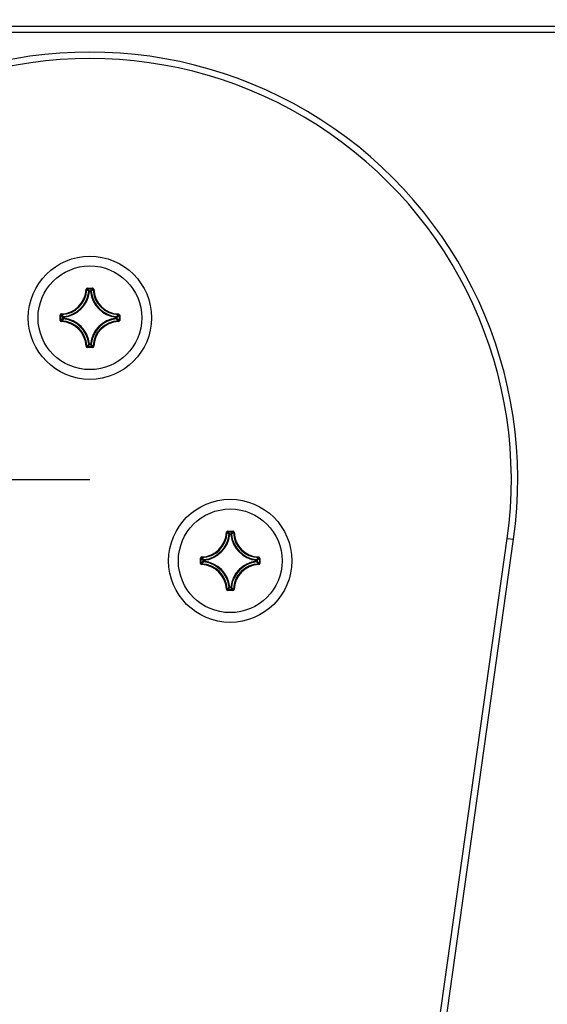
# Model space of a CAD drawing. Header units: millimetres. Extents: x 0 to 420, y 0 to 297.
# Tile 93 of 104: x 351 to 362, y 215 to 234. Entities that reach past the tile are written whole.
import ezdxf

# ---------------------------------------------------------------- set-up
doc = ezdxf.new("R2010")
doc.units = ezdxf.units.MM
doc.header["$LTSCALE"] = 23.1
doc.layers.get('0').update_dxf_attribs({"linetype": 'CONTINUOUS'})
doc.layers.add('AXES', color=7, linetype='CONTINUOUS')
doc.layers.add('DIM_PILOTEES', color=7, linetype='CONTINUOUS')
doc.styles.get("Standard").update_dxf_attribs({"font": 'txt', "width": 0.7})
doc.dimstyles.new('DIMSTYLE_1', dxfattribs={"dimtxt": 2.5, "dimasz": 3.5, "dimexe": 2, "dimexo": 0, "dimtad": 1, "dimdec": 0, "dimlfac": 4, "dimdsep": 46, "dimtxsty": 'STANDARD', "dimblk": '_FILLED', "dimblk1": '_FILLED', "dimblk2": '_FILLED', "dimcen": 0.09, "dimazin": 2, "dimtp": 0.5, "dimtm": 0.5, "dimtfac": 1, "dimtdec": 0, "dimtofl": 0, "dimtmove": 0, "dimatfit": 3, "dimldrblk": '_FILLED', "dimfxl": 1, "dimtolj": 1, "dimarcsym": 0})
doc.dimstyles.new('DIMSTYLE_4', dxfattribs={"dimtxt": 2.5, "dimasz": 3.5, "dimexe": 2, "dimexo": 0, "dimtad": 1, "dimlfac": 4, "dimdsep": 46, "dimtxsty": 'STANDARD', "dimblk": '_FILLED', "dimblk1": '_FILLED', "dimblk2": '_FILLED', "dimcen": 0.09, "dimazin": 2, "dimtp": 0.5, "dimtm": 0.5, "dimtfac": 1, "dimtofl": 0, "dimtmove": 0, "dimatfit": 3, "dimldrblk": '_FILLED', "dimfxl": 1, "dimtolj": 1, "dimarcsym": 0})
doc.dimstyles.new('DIMSTYLE_5', dxfattribs={"dimtxt": 2.5, "dimasz": 3.5, "dimexe": 2, "dimexo": 0, "dimgap": 2.5, "dimtad": 1, "dimlfac": 4, "dimdsep": 46, "dimtxsty": 'STANDARD', "dimblk": '_FILLED', "dimblk1": '_FILLED', "dimblk2": '_FILLED', "dimcen": 0.09, "dimazin": 2, "dimtp": 0.5, "dimtm": 0.5, "dimtfac": 1, "dimtofl": 0, "dimtmove": 0, "dimatfit": 3, "dimldrblk": '_FILLED', "dimfxl": 1, "dimtolj": 1, "dimarcsym": 0})
doc.dimstyles.new('DIMSTYLE_6', dxfattribs={"dimtxt": 2.5, "dimasz": 3.5, "dimexe": 2, "dimexo": 0, "dimtad": 1, "dimdec": 0, "dimlfac": 4, "dimdsep": 46, "dimtxsty": 'STANDARD', "dimblk": '_FILLED', "dimblk1": '_FILLED', "dimblk2": '_FILLED', "dimcen": 0.09, "dimazin": 2, "dimtp": 0.5, "dimtm": 0.5, "dimtfac": 1, "dimtdec": 0, "dimtofl": 0, "dimtmove": 0, "dimatfit": 3, "dimldrblk": '_FILLED', "dimfxl": 1, "dimtolj": 1, "dimarcsym": 0})

# ---------------------------------------------------------------- blocks, each defined once
blk = doc.blocks.new('_FILLED')
at = {"color": 0, "linetype": 'BYBLOCK'}
blk.add_solid([(0, 0), (-1, 0.1429), (-1, -0.1429)], dxfattribs=at)
blk = doc.blocks.new('*D5')
at = {"layer": 'DIM_PILOTEES', "color": 2, "linetype": 'CONTINUOUS'}
for p, q in [((370.369, 250.876), (370.369, 152.328)), ((334.079, 188.243), (334.079, 152.328)), ((334.079, 154.328), (352.224, 154.328)), ((370.369, 154.328), (352.224, 154.328))]:
    blk.add_line(p, q, dxfattribs=at)
at = {"layer": 'DIM_PILOTEES', "color": 2, "linetype": 'CONTINUOUS', "xscale": 3.5, "yscale": 3.5, "zscale": 3.5, "rotation": 180}
blk.add_blockref('_FILLED', (334.079, 154.328), dxfattribs=at)
at = {"layer": 'DIM_PILOTEES', "color": 2, "linetype": 'CONTINUOUS', "xscale": 3.5, "yscale": 3.5, "zscale": 3.5}
blk.add_blockref('_FILLED', (370.369, 154.328), dxfattribs=at)
at = {"layer": 'DIM_PILOTEES', "color": 2, "linetype": 'CONTINUOUS', "insert": (352.835, 157.453), "char_height": 2.5, "width": 7.76786, "attachment_point": 2, "line_spacing_factor": 0.9}
blk.add_mtext('{\\ftxt;\\W0.0001;\\H0.0001;\\~}{\\ftxt;\\W2.0714285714;\\H2.5; }{\\ftxt;\\W0.0001;\\H0.0001;\\~}', dxfattribs=at)
blk = doc.blocks.new('*D8')
at = {"layer": 'DIM_PILOTEES', "color": 2, "linetype": 'CONTINUOUS'}
for p, q in [((309.135, 219.281), (296.688, 217.643)), ((396.54, 219.279), (408.97, 217.643))]:
    blk.add_line(p, q, dxfattribs=at)
for start, end in [(90, 187.5), (-7.5, 90)]:
    blk.add_arc((352.829, 225.034), 54.625, start, end, dxfattribs=at)
for points in [[(297.828, 221.337), (298.671, 217.904), (298.823, 221.436)], [(406.835, 221.436), (406.987, 217.904), (407.83, 221.337)]]:
    blk.add_solid(points, dxfattribs=at)
at = {"layer": 'DIM_PILOTEES', "color": 2, "linetype": 'CONTINUOUS', "insert": (354.282, 284.641), "char_height": 2.5, "width": 23.75, "attachment_point": 2, "rotation": 358.6035, "line_spacing_factor": 0.9}
blk.add_mtext('{\\ftxt;\\W0.0001;\\H0.0001;\\~}{\\ftxt;\\W3.5952380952;\\H2.5; }{\\ftxt;\\W0.0001;\\H0.0001;\\~}{\\ftxt;\\W0.0001;\\H0.0001;\\~}{\\ftxt;\\W2.0714285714;\\H2.5; }{\\ftxt;\\W0.0001;\\H0.0001;\\~}{\\ftxt;\\W0.0001;\\H0.0001;\\~}{\\ftxt;\\W0.6666666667;\\H2.5; }{\\ftxt;\\W0.0001;\\H0.0001;\\~}', dxfattribs=at)
blk = doc.blocks.new('*D9')
at = {"layer": 'DIM_PILOTEES', "color": 2, "linetype": 'CONTINUOUS'}
blk.add_line((375.027, 250.397), (398.155, 276.823), dxfattribs=at)
at = {"layer": 'DIM_PILOTEES', "color": 2, "linetype": 'CONTINUOUS', "xscale": 3.5, "yscale": 3.5, "zscale": 3.5, "rotation": 228.8077886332}
blk.add_blockref('_FILLED', (375.027, 250.397), dxfattribs=at)
at = {"layer": 'DIM_PILOTEES', "color": 2, "linetype": 'CONTINUOUS', "insert": (391.217, 273.641), "char_height": 2.5, "width": 10.44643, "attachment_point": 1, "rotation": 48.8078, "line_spacing_factor": 0.9}
blk.add_mtext('{\\ftxt;\\W0.0001;\\H0.0001;\\~}{\\ftxt;\\W0.7857142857;\\H2.5; }{\\ftxt;\\W0.0001;\\H0.0001;\\~}{\\ftxt;\\W0.0001;\\H0.0001;\\~}{\\ftxt;\\W2.0;\\H2.5; }{\\ftxt;\\W0.0001;\\H0.0001;\\~}', dxfattribs=at)
blk = doc.blocks.new('*D10')
at = {"layer": 'DIM_PILOTEES', "color": 2, "linetype": 'CONTINUOUS'}
for p, q in [((352.838, 224.979), (312.361, 224.979)), ((314.361, 224.979), (314.361, 200.854)), ((314.361, 176.729), (314.361, 200.854)), ((336.599, 176.729), (312.361, 176.729))]:
    blk.add_line(p, q, dxfattribs=at)
at = {"layer": 'DIM_PILOTEES', "color": 2, "linetype": 'CONTINUOUS', "xscale": 3.5, "yscale": 3.5, "zscale": 3.5}
for p, rotation in [((314.361, 224.979), 90), ((314.361, 176.729), 270)]:
    blk.add_blockref('_FILLED', p, dxfattribs=dict(at, rotation=rotation))
at = {"layer": 'DIM_PILOTEES', "color": 2, "linetype": 'CONTINUOUS', "insert": (311.236, 202.308), "char_height": 2.5, "width": 7.76786, "attachment_point": 2, "rotation": 90, "line_spacing_factor": 0.9}
blk.add_mtext('{\\ftxt;\\W0.0001;\\H0.0001;\\~}{\\ftxt;\\W2.0714285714;\\H2.5; }{\\ftxt;\\W0.0001;\\H0.0001;\\~}', dxfattribs=at)

msp = doc.modelspace()

# ---------------------------------------------------------------- linework, layer by layer
at = {"color": 7, "linetype": 'CONTINUOUS'}
for p, q in [((337.3002, 233.7289), (368.3752, 233.7289)), ((352.7885, 228.6778), (352.7885, 228.6654)), ((352.7885, 228.6778), (352.887, 228.6778)), ((352.887, 228.6778), (352.887, 228.6654)), ((352.7636, 228.6536), (352.7761, 228.6533)), ((352.7885, 228.6654), (352.7915, 228.6623)), ((352.7885, 228.6654), (352.887, 228.6654)), ((352.8277, 228.6112), (352.8153, 228.6124)), ((352.8277, 228.6112), (352.8277, 228.6236)), ((352.8277, 228.6236), (352.8478, 228.6236)), ((352.8277, 228.6112), (352.8478, 228.6112)), ((352.8478, 228.6112), (352.8478, 228.6236)), ((352.8478, 228.6112), (352.8602, 228.6124)), ((352.887, 228.6654), (352.884, 228.6623)), ((352.9119, 228.6536), (352.8994, 228.6533)), ((352.2638, 228.0547), (352.2638, 228.1531)), ((352.2638, 228.1531), (352.2762, 228.1531)), ((352.2762, 228.0547), (352.2762, 228.1531)), ((352.2762, 228.1531), (352.2793, 228.1502)), ((352.288, 228.178), (352.2884, 228.1656)), ((352.318, 228.0938), (352.318, 228.1139)), ((352.3304, 228.1139), (352.318, 228.1139)), ((352.3304, 228.1139), (352.3292, 228.1263)), ((352.3304, 228.0939), (352.3304, 228.1139)), ((353.345, 228.1139), (353.3463, 228.1263)), ((353.345, 228.1139), (353.345, 228.0939)), ((353.345, 228.1139), (353.3575, 228.1139)), ((353.3575, 228.1139), (353.3575, 228.0938)), ((353.3874, 228.178), (353.3871, 228.1656)), ((353.3992, 228.1531), (353.3962, 228.1502)), ((353.3992, 228.1531), (353.3992, 228.0547)), ((353.4117, 228.1531), (353.3992, 228.1531)), ((353.4117, 228.1531), (353.4117, 228.0547)), ((352.2638, 228.0547), (352.2762, 228.0547)), ((352.2762, 228.0547), (352.2793, 228.0576)), ((352.288, 228.0298), (352.2884, 228.0422)), ((352.3304, 228.0938), (352.318, 228.0938)), ((352.3304, 228.0938), (352.3292, 228.0815)), ((353.345, 228.0938), (353.3463, 228.0815)), ((353.345, 228.0938), (353.3575, 228.0938)), ((353.3874, 228.0298), (353.3871, 228.0422)), ((353.3992, 228.0547), (353.3962, 228.0576)), ((353.4117, 228.0547), (353.3992, 228.0547)), ((352.7636, 227.5542), (352.7761, 227.5545)), ((352.7885, 227.5424), (352.7915, 227.5454)), ((352.7885, 227.5299), (352.7885, 227.5424)), ((352.887, 227.5424), (352.7885, 227.5424)), ((352.887, 227.5299), (352.7885, 227.5299)), ((352.8277, 227.5966), (352.8153, 227.5954)), ((352.8277, 227.5966), (352.8277, 227.5841)), ((352.8477, 227.5966), (352.8277, 227.5966)), ((352.8478, 227.5841), (352.8277, 227.5841)), ((352.8478, 227.5966), (352.8478, 227.5841)), ((352.8478, 227.5966), (352.8602, 227.5954)), ((352.887, 227.5424), (352.884, 227.5454)), ((352.887, 227.5299), (352.887, 227.5424)), ((352.9119, 227.5542), (352.8994, 227.5545)), ((355.4686, 223.9661), (355.4811, 223.9658)), ((355.4935, 223.9903), (355.4935, 223.9779)), ((355.4935, 223.9903), (355.592, 223.9903)), ((355.4935, 223.9779), (355.592, 223.9779)), ((355.4935, 223.9779), (355.4965, 223.9748)), ((355.5327, 223.9237), (355.5203, 223.9249)), ((355.5327, 223.9237), (355.5327, 223.9361)), ((355.5327, 223.9361), (355.5528, 223.9361)), ((355.5327, 223.9237), (355.5528, 223.9237)), ((355.5528, 223.9237), (355.5528, 223.9361)), ((355.5528, 223.9237), (355.5652, 223.9249)), ((355.592, 223.9779), (355.589, 223.9748)), ((355.592, 223.9903), (355.592, 223.9779)), ((355.6169, 223.9661), (355.6044, 223.9658)), ((359.2315, 212.0853), (360.8838, 223.8488)), ((359.3625, 212.1192), (361.0075, 223.8314)), ((360.8838, 223.8488), (361.0075, 223.8314)), ((354.9688, 223.3672), (354.9688, 223.4656)), ((354.9688, 223.4656), (354.9812, 223.4656)), ((354.9688, 223.3672), (354.9812, 223.3672)), ((354.9812, 223.3672), (354.9812, 223.4656)), ((354.9812, 223.4656), (354.9843, 223.4627)), ((354.9812, 223.3672), (354.9843, 223.3701)), ((354.993, 223.4905), (354.9934, 223.4781)), ((354.993, 223.3423), (354.9934, 223.3547)), ((355.023, 223.4063), (355.023, 223.4264)), ((355.0354, 223.4264), (355.023, 223.4264)), ((355.0354, 223.4063), (355.023, 223.4063)), ((355.0354, 223.4264), (355.0342, 223.4388)), ((355.0354, 223.4063), (355.0342, 223.394)), ((355.0354, 223.4064), (355.0354, 223.4264)), ((356.05, 223.4264), (356.0513, 223.4388)), ((356.05, 223.4264), (356.05, 223.4064)), ((356.05, 223.4264), (356.0625, 223.4264)), ((356.05, 223.4063), (356.0513, 223.394)), ((356.05, 223.4063), (356.0625, 223.4063)), ((356.0625, 223.4264), (356.0625, 223.4063)), ((356.0924, 223.4905), (356.0921, 223.4781)), ((356.0924, 223.3423), (356.0921, 223.3547)), ((356.1042, 223.4656), (356.1012, 223.4627)), ((356.1042, 223.3672), (356.1012, 223.3701)), ((356.1042, 223.4656), (356.1042, 223.3672)), ((356.1167, 223.4656), (356.1042, 223.4656)), ((356.1167, 223.3672), (356.1042, 223.3672)), ((356.1167, 223.4656), (356.1167, 223.3672)), ((355.4686, 222.8667), (355.4811, 222.867)), ((355.4935, 222.8549), (355.4965, 222.8579)), ((355.4935, 222.8424), (355.4935, 222.8549)), ((355.592, 222.8549), (355.4935, 222.8549)), ((355.592, 222.8424), (355.4935, 222.8424)), ((355.5327, 222.9091), (355.5203, 222.9079)), ((355.5327, 222.9091), (355.5327, 222.8966)), ((355.5527, 222.9091), (355.5327, 222.9091)), ((355.5528, 222.8966), (355.5327, 222.8966)), ((355.5528, 222.9091), (355.5528, 222.8966)), ((355.5528, 222.9091), (355.5652, 222.9079)), ((355.592, 222.8549), (355.589, 222.8579)), ((355.592, 222.8424), (355.592, 222.8549)), ((355.6169, 222.8667), (355.6044, 222.867))]:
    msp.add_line(p, q, dxfattribs=at)
at = {"color": 3, "linetype": 'CONTINUOUS'}
msp.add_line((365.0877, 233.6089), (340.5877, 233.6089), dxfattribs=at)
at = {"color": 7, "linetype": 'CONTINUOUS'}
for centre, radius in [((352.8293, 225.0337), 33.7052), ((352.8377, 228.1039), 1.1875), ((355.5427, 223.4164), 1.1875)]:
    msp.add_circle(centre, radius, dxfattribs=at)
for centre, radius, start, end in [((352.8377, 224.9789), 8.25, 352.00476, 187.99524), ((352.8377, 224.9789), 8.125, 352.00476, 187.99524), ((352.7885, 228.6529), 0.0249, 89.95832, 178.48077), ((352.2752, 228.6664), 0.4885, 271.50113, 358.49886), ((352.2752, 228.6664), 0.501, 271.50106, 358.49893), ((352.2752, 228.6664), 0.5427, 275.70588, 354.29411), ((352.2752, 228.6664), 0.5552, 275.70548, 354.29471), ((351.7217, 227.6011), 1.4896, 42.76148, 44.93978), ((351.6755, 227.5818), 1.5534, 42.12109, 44.07586), ((352.8278, 228.6111), 0.0126, 90.46116, 173.833), ((354, 227.5818), 1.5534, 135.92411, 137.87894), ((353.4002, 228.6664), 0.5552, 185.70547, 264.2947), ((353.9539, 227.601), 1.4897, 135.06032, 137.23841), ((353.4002, 228.6664), 0.5427, 185.70588, 264.29411), ((353.4002, 228.6664), 0.501, 181.50106, 268.49893), ((353.4002, 228.6664), 0.4885, 181.50113, 268.49886), ((352.2887, 228.1532), 0.0249, 91.44371, 180.0726), ((353.3598, 229.2661), 1.5534, 225.92397, 227.87894), ((353.3406, 229.2201), 1.4897, 225.06032, 227.23841), ((352.3305, 228.1138), 0.0126, 96.167, 179.53884), ((352.3349, 229.22), 1.4896, 312.76148, 314.93978), ((352.3156, 229.2662), 1.5534, 312.12108, 314.07601), ((353.3868, 228.1531), 0.0249, 359.96099, 88.4742), ((352.2887, 228.0547), 0.0249, 179.96244, 268.4707), ((353.3599, 226.9416), 1.5534, 132.12108, 134.07601), ((352.2752, 227.5414), 0.4885, 1.50113, 88.49886), ((353.3405, 226.9878), 1.4896, 132.76148, 134.93978), ((352.2752, 227.5414), 0.501, 1.50106, 88.49893), ((352.2752, 227.5414), 0.5427, 5.70588, 84.29411), ((352.2752, 227.5414), 0.5552, 5.70548, 84.29471), ((353.4002, 227.5414), 0.5552, 95.70542, 174.29463), ((353.4002, 227.5414), 0.5427, 95.70589, 174.29411), ((353.4002, 227.5414), 0.501, 91.50107, 178.49893), ((353.4002, 227.5414), 0.4885, 91.50114, 178.49887), ((352.3349, 226.9878), 1.4896, 45.06022, 47.23852), ((352.3156, 226.9416), 1.5534, 45.924, 47.87892), ((353.3868, 228.0547), 0.0249, 271.5305, 0.03704), ((352.7885, 227.5548), 0.0249, 181.50445, 270.04778), ((351.7216, 228.6068), 1.4897, 315.06032, 317.23841), ((351.6755, 228.626), 1.5534, 315.92411, 317.87894), ((354, 228.626), 1.5534, 222.12109, 224.07586), ((353.9538, 228.6067), 1.4896, 222.76148, 224.93978), ((352.887, 227.5548), 0.0249, 269.93769, 358.53103), ((354.9802, 223.9789), 0.4885, 271.50113, 358.49886), ((354.9802, 223.9789), 0.501, 271.50106, 358.49893), ((354.9802, 223.9789), 0.5427, 275.70588, 354.29411), ((354.9802, 223.9789), 0.5552, 275.70548, 354.29471), ((355.4935, 223.9654), 0.0249, 89.95832, 178.48077), ((354.4267, 222.9136), 1.4896, 42.76148, 44.93978), ((354.3805, 222.8943), 1.5534, 42.12109, 44.07586), ((355.5328, 223.9236), 0.0126, 90.46116, 173.833), ((356.705, 222.8943), 1.5534, 135.92411, 137.87894), ((356.1052, 223.9789), 0.5552, 185.70547, 264.2947), ((356.6589, 222.9135), 1.4897, 135.06032, 137.23841), ((356.1052, 223.9789), 0.5427, 185.70588, 264.29411), ((356.1052, 223.9789), 0.501, 181.50106, 268.49893), ((356.1052, 223.9789), 0.4885, 181.50113, 268.49886), ((354.9937, 223.4657), 0.0249, 91.44371, 180.0726), ((354.9937, 223.3672), 0.0249, 179.96244, 268.4707), ((356.0648, 224.5786), 1.5534, 225.92397, 227.87894), ((356.0649, 222.2541), 1.5534, 132.12108, 134.07599), ((356.0456, 224.5326), 1.4897, 225.06032, 227.23841), ((356.0455, 222.3003), 1.4896, 132.76148, 134.93978), ((354.9802, 222.8539), 0.501, 1.50106, 88.49893), ((355.0355, 223.4263), 0.0126, 96.167, 179.53884), ((354.9802, 222.8539), 0.5427, 5.70588, 84.29411), ((354.9802, 222.8539), 0.5552, 5.70548, 84.29471), ((356.1052, 222.8539), 0.5552, 95.70542, 174.29463), ((356.1052, 222.8539), 0.5427, 95.70589, 174.29411), ((356.1052, 222.8539), 0.501, 91.50107, 178.49893), ((355.0399, 224.5325), 1.4896, 312.76148, 314.93978), ((355.0399, 222.3003), 1.4896, 45.06022, 47.23852), ((355.0206, 224.5787), 1.5534, 312.12108, 314.07599), ((355.0206, 222.2541), 1.5534, 45.92399, 47.87892), ((356.0918, 223.4656), 0.0249, 359.96099, 88.4742), ((356.0918, 223.3672), 0.0249, 271.5305, 0.03704), ((354.9802, 222.8539), 0.4885, 1.50113, 88.49886), ((356.1052, 222.8539), 0.4885, 91.50114, 178.49887), ((355.4935, 222.8673), 0.0249, 181.50445, 270.04778), ((354.4266, 223.9193), 1.4897, 315.06032, 317.23841), ((354.3805, 223.9385), 1.5534, 315.92411, 317.87894), ((356.705, 223.9385), 1.5534, 222.12109, 224.07586), ((356.6588, 223.9192), 1.4896, 222.76148, 224.93978), ((355.592, 222.8673), 0.0249, 269.93769, 358.53103)]:
    msp.add_arc(centre, radius, start, end, dxfattribs=at)
for points, knots in [([(352.9119, 228.6536), (352.9117, 228.6598), (352.9062, 228.6727), (352.8932, 228.6778), (352.887, 228.6778)], [0, 0, 0, 0, 0.4999863, 1, 1, 1, 1]), ([(352.7761, 228.6533), (352.7761, 228.6564), (352.7788, 228.6629), (352.7854, 228.6654), (352.7885, 228.6654)], [0, 0, 0, 0, 0.5000036, 1, 1, 1, 1]), ([(352.8478, 228.6236), (352.8508, 228.6236), (352.8569, 228.6213), (352.8599, 228.6154), (352.8602, 228.6124)], [0, 0, 0, 0, 0.4999439, 1, 1, 1, 1]), ([(352.887, 228.6654), (352.8901, 228.6654), (352.8967, 228.6629), (352.8994, 228.6564), (352.8994, 228.6533)], [0, 0, 0, 0, 0.500004, 1, 1, 1, 1]), ([(352.2762, 228.1531), (352.2762, 228.1563), (352.2787, 228.1628), (352.2852, 228.1655), (352.2884, 228.1656)], [0, 0, 0, 0, 0.500004, 1, 1, 1, 1]), ([(353.3463, 228.1263), (353.3492, 228.126), (353.3551, 228.1231), (353.3575, 228.1169), (353.3575, 228.1139)], [0, 0, 0, 0, 0.5000561, 1, 1, 1, 1]), ([(353.3871, 228.1656), (353.3902, 228.1655), (353.3967, 228.1628), (353.3993, 228.1563), (353.3992, 228.1531)], [0, 0, 0, 0, 0.5000036, 1, 1, 1, 1]), ([(352.2884, 228.0422), (352.2852, 228.0423), (352.2787, 228.045), (352.2762, 228.0515), (352.2762, 228.0547)], [0, 0, 0, 0, 0.5000036, 1, 1, 1, 1]), ([(352.3292, 228.0815), (352.3262, 228.0818), (352.3203, 228.0847), (352.318, 228.0909), (352.318, 228.0938)], [0, 0, 0, 0, 0.5000561, 1, 1, 1, 1]), ([(353.3575, 228.0938), (353.3575, 228.0909), (353.3551, 228.0847), (353.3492, 228.0818), (353.3463, 228.0815)], [0, 0, 0, 0, 0.4999439, 1, 1, 1, 1]), ([(353.3992, 228.0547), (353.3993, 228.0515), (353.3967, 228.045), (353.3902, 228.0423), (353.3871, 228.0422)], [0, 0, 0, 0, 0.500004, 1, 1, 1, 1]), ([(352.7885, 227.5424), (352.7854, 227.5424), (352.7788, 227.5449), (352.7761, 227.5514), (352.7761, 227.5545)], [0, 0, 0, 0, 0.500004, 1, 1, 1, 1]), ([(352.8277, 227.5841), (352.8247, 227.5842), (352.8186, 227.5865), (352.8156, 227.5924), (352.8153, 227.5954)], [0, 0, 0, 0, 0.4999439, 1, 1, 1, 1]), ([(352.8602, 227.5954), (352.8599, 227.5924), (352.8569, 227.5865), (352.8508, 227.5842), (352.8478, 227.5841)], [0, 0, 0, 0, 0.5000561, 1, 1, 1, 1]), ([(352.8994, 227.5545), (352.8994, 227.5514), (352.8967, 227.5449), (352.8901, 227.5424), (352.887, 227.5424)], [0, 0, 0, 0, 0.5000036, 1, 1, 1, 1]), ([(355.4811, 223.9658), (355.4811, 223.9689), (355.4838, 223.9754), (355.4904, 223.9779), (355.4935, 223.9779)], [0, 0, 0, 0, 0.5000036, 1, 1, 1, 1]), ([(355.5528, 223.9361), (355.5558, 223.9361), (355.5619, 223.9338), (355.5649, 223.9279), (355.5652, 223.9249)], [0, 0, 0, 0, 0.4999439, 1, 1, 1, 1]), ([(355.6169, 223.9661), (355.6167, 223.9723), (355.6112, 223.9852), (355.5982, 223.9903), (355.592, 223.9903)], [0, 0, 0, 0, 0.4999863, 1, 1, 1, 1]), ([(355.592, 223.9779), (355.5951, 223.9779), (355.6017, 223.9754), (355.6044, 223.9689), (355.6044, 223.9658)], [0, 0, 0, 0, 0.500004, 1, 1, 1, 1]), ([(354.9812, 223.4656), (354.9812, 223.4688), (354.9837, 223.4753), (354.9902, 223.478), (354.9934, 223.4781)], [0, 0, 0, 0, 0.500004, 1, 1, 1, 1]), ([(354.9934, 223.3547), (354.9902, 223.3548), (354.9837, 223.3575), (354.9812, 223.364), (354.9812, 223.3672)], [0, 0, 0, 0, 0.5000036, 1, 1, 1, 1]), ([(355.0342, 223.394), (355.0312, 223.3943), (355.0253, 223.3972), (355.023, 223.4034), (355.023, 223.4063)], [0, 0, 0, 0, 0.5000561, 1, 1, 1, 1]), ([(356.0513, 223.4388), (356.0542, 223.4385), (356.0601, 223.4356), (356.0625, 223.4294), (356.0625, 223.4264)], [0, 0, 0, 0, 0.5000561, 1, 1, 1, 1]), ([(356.0625, 223.4063), (356.0625, 223.4034), (356.0601, 223.3972), (356.0542, 223.3943), (356.0513, 223.394)], [0, 0, 0, 0, 0.4999439, 1, 1, 1, 1]), ([(356.0921, 223.4781), (356.0952, 223.478), (356.1017, 223.4753), (356.1043, 223.4688), (356.1042, 223.4656)], [0, 0, 0, 0, 0.5000036, 1, 1, 1, 1]), ([(356.1042, 223.3672), (356.1043, 223.364), (356.1017, 223.3575), (356.0952, 223.3548), (356.0921, 223.3547)], [0, 0, 0, 0, 0.500004, 1, 1, 1, 1]), ([(355.4935, 222.8549), (355.4904, 222.8549), (355.4838, 222.8574), (355.4811, 222.8639), (355.4811, 222.867)], [0, 0, 0, 0, 0.500004, 1, 1, 1, 1]), ([(355.5327, 222.8966), (355.5297, 222.8967), (355.5236, 222.899), (355.5206, 222.9049), (355.5203, 222.9079)], [0, 0, 0, 0, 0.4999439, 1, 1, 1, 1]), ([(355.5652, 222.9079), (355.5649, 222.9049), (355.5619, 222.899), (355.5558, 222.8967), (355.5528, 222.8966)], [0, 0, 0, 0, 0.5000561, 1, 1, 1, 1]), ([(355.6044, 222.867), (355.6044, 222.8639), (355.6017, 222.8574), (355.5951, 222.8549), (355.592, 222.8549)], [0, 0, 0, 0, 0.5000036, 1, 1, 1, 1])]:
    msp.add_open_spline(points, degree=3, knots=knots, dxfattribs=at)
at = {"layer": 'AXES', "color": 7, "linetype": 'CONTINUOUS'}
for centre in [(352.8377, 228.1039), (355.5427, 223.4164)]:
    msp.add_circle(centre, 1, dxfattribs=at)

# ---------------------------------------------------------------- dimensions: what is measured, and where the dimension line sits
at = {"layer": 'DIM_PILOTEES', "color": 2, "linetype": 'CONTINUOUS'}
dim = msp.add_angular_dim_3p(base=(352.8293, 279.6591), center=(352.8293, 225.0337), p1=(396.5402, 219.2791), p2=(309.135, 219.2813), text='{\\ftxt;\\W0.0001;\\H0.0001;\\~}{\\ftxt;\\W3.5952380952;\\H2.5; }{\\ftxt;\\W0.0001;\\H0.0001;\\~}{\\ftxt;\\W0.0001;\\H0.0001;\\~}{\\ftxt;\\W2.0714285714;\\H2.5; }{\\ftxt;\\W0.0001;\\H0.0001;\\~}{\\ftxt;\\W0.0001;\\H0.0001;\\~}{\\ftxt;\\W0.6666666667;\\H2.5; }{\\ftxt;\\W0.0001;\\H0.0001;\\~}', dimstyle='DIMSTYLE_5', dxfattribs=at)
dim.commit()
dim.dimension.update_dxf_attribs({"geometry": '*D8', "text_midpoint": (360.0919, 279.1741), "dimtype": 165})
dim = msp.add_radius_dim(center=(352.8293, 225.0337), mpoint=(375.0271, 250.397), text='{\\ftxt;\\W0.0001;\\H0.0001;\\~}{\\ftxt;\\W0.7857142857;\\H2.5; }{\\ftxt;\\W0.0001;\\H0.0001;\\~}{\\ftxt;\\W0.0001;\\H0.0001;\\~}{\\ftxt;\\W2.0;\\H2.5; }{\\ftxt;\\W0.0001;\\H0.0001;\\~}', dimstyle='DIMSTYLE_6', override={"dimpost": '<>'}, dxfattribs=at)
dim.commit()
dim.dimension.update_dxf_attribs({"geometry": '*D9', "text_midpoint": (394.8624, 273.0609), "dimtype": 164})
dim = msp.add_linear_dim(base=(370.3691, 154.328), p1=(334.0786, 188.2428), p2=(370.3691, 250.8761), text='{\\ftxt;\\W0.0001;\\H0.0001;\\~}{\\ftxt;\\W2.0714285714;\\H2.5; }{\\ftxt;\\W0.0001;\\H0.0001;\\~}', dimstyle='DIMSTYLE_1', dxfattribs=at)
dim.commit()
dim.dimension.update_dxf_attribs({"geometry": '*D5', "text_midpoint": (352.4774, 154.328), "dimtype": 160})
dim = msp.add_linear_dim(base=(314.361, 224.9789), p1=(336.5987, 176.7289), p2=(352.8377, 224.9789), angle=90, text='{\\ftxt;\\W0.0001;\\H0.0001;\\~}{\\ftxt;\\W2.0714285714;\\H2.5; }{\\ftxt;\\W0.0001;\\H0.0001;\\~}', dimstyle='DIMSTYLE_4', dxfattribs=at)
dim.commit()
dim.dimension.update_dxf_attribs({"geometry": '*D10', "text_midpoint": (314.361, 201.9504), "dimtype": 160})

doc.saveas('drawing.dxf')
